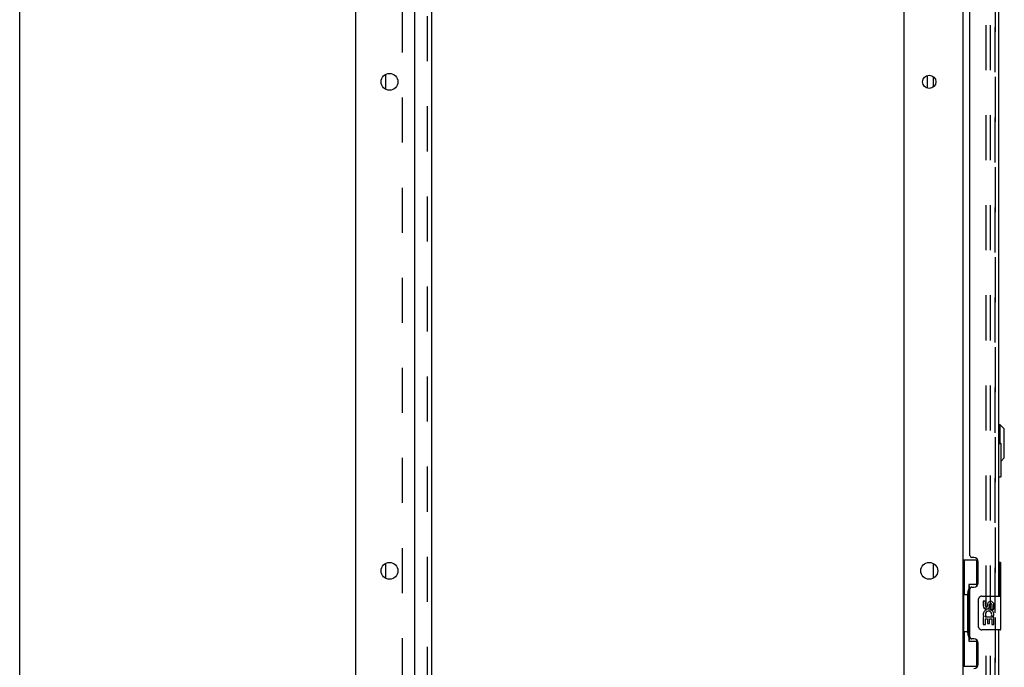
# Model space of a CAD drawing. Header units: inches. Extents: x 0 to 243, y 0 to 157.
# Tile 3 of 68: x 0 to 29, y 65 to 84. Entities that reach past the tile are written whole.
import ezdxf

# ---------------------------------------------------------------- set-up
doc = ezdxf.new("R2010")
doc.units = ezdxf.units.IN
doc.header["$LTSCALE"] = 13.357143
doc.header["$MEASUREMENT"] = 0
doc.linetypes.add('HIDDEN', pattern=[0.2, 0.1, -0.1])
doc.layers.get('0').update_dxf_attribs({"linetype": 'CONTINUOUS'})
for name, color, linetype in [('DEFAULT_2', 8, 'HIDDEN'), ('DOOR_2_ASSEMBLY', 7, 'CONTINUOUS'), ('DOOR_3_ASSEMBLY', 7, 'CONTINUOUS'), ('EXR_DOOR_ASSEMBLY', 7, 'CONTINUOUS'), ('MAIN_DOOR_ASSEMBLY', 7, 'CONTINUOUS'), ('SUBPANELS', 7, 'CONTINUOUS')]:
    doc.layers.add(name, color=color, linetype=linetype)

msp = doc.modelspace()

# ---------------------------------------------------------------- linework, layer by layer
at = {"color": 7, "linetype": 'Continuous'}
for p, q in [((0, 0), (0, 157.1429)), ((9.9653, 8.5329), (9.9653, 98.2829)), ((11.7153, 10.5329), (11.7153, 94.9079)), ((26.2153, 94.9079), (26.2153, 10.5329)), ((27.9653, 95.1266), (27.9653, 15.6891)), ((26.909, 81.7186), (26.9144, 82.0986)), ((27.0903, 81.755), (27.0903, 82.0607)), ((27.0903, 67.1913), (27.0903, 67.6244))]:
    msp.add_line(p, q, dxfattribs=at)
at = {"color": 3, "linetype": 'Continuous'}
for p, q in [((10.8403, 82.1244), (10.8403, 81.6913)), ((10.8403, 67.6244), (10.8403, 67.1913))]:
    msp.add_line(p, q, dxfattribs=at)
at = {"color": 7, "linetype": 'Continuous'}
for centre, radius in [((10.9653, 81.9079), 0.25), ((26.9653, 81.9079), 0.1975), ((10.9653, 67.4079), 0.25), ((26.9653, 67.4079), 0.25)]:
    msp.add_circle(centre, radius, dxfattribs=at)
at = {"layer": 'DEFAULT_2', "color": 8, "linetype": 'HIDDEN'}
for p, q in [((28.6528, 15.4704), (28.6528, 95.3454)), ((28.7778, 15.4704), (28.7778, 95.3454))]:
    msp.add_line(p, q, dxfattribs=at)
at = {"layer": 'DOOR_2_ASSEMBLY', "color": 7, "linetype": 'Continuous'}
for p, q in [((29.0233, 67.6579), (29.0473, 67.6579)), ((29.0623, 66.6729), (29.0623, 67.6429))]:
    msp.add_line(p, q, dxfattribs=at)
for centre, start, end in [((29.0473, 67.6429), 0, 90), ((29.0473, 66.6729), 270, 360)]:
    msp.add_arc(centre, 0.015, start, end, dxfattribs=at)
at = {"layer": 'DOOR_3_ASSEMBLY', "color": 8, "linetype": 'HIDDEN'}
msp.add_line((28.9193, 15.4044), (28.9193, 95.4114), dxfattribs=at)
at = {"layer": 'DOOR_3_ASSEMBLY', "color": 3, "linetype": 'Continuous'}
for p, q in [((29.0233, 90.1579), (29.0233, 66.6579)), ((28.1693, 67.8654), (28.1693, 88.9504)), ((28.2893, 67.8054), (28.2293, 67.8054)), ((28.4193, 67.0554), (28.4193, 67.6754)), ((28.1693, 65.4504), (28.1693, 66.8654)), ((28.2293, 66.9254), (28.2893, 66.9254)), ((28.2893, 65.3904), (28.2293, 65.3904)), ((29.0233, 65.6579), (29.0233, 45.1579)), ((28.4193, 64.6404), (28.4193, 65.2604))]:
    msp.add_line(p, q, dxfattribs=at)
at = {"layer": 'DOOR_3_ASSEMBLY', "color": 7, "linetype": 'Continuous'}
for p, q in [((27.9653, 67.7329), (28.4058, 67.7329)), ((28.0043, 67.7329), (28.0043, 66.7079)), ((28.3693, 67.7329), (28.3693, 66.953)), ((28.1423, 66.9979), (28.1423, 65.3179)), ((28.3693, 66.9979), (28.1423, 66.9979)), ((27.9827, 66.7079), (27.9827, 65.6079)), ((27.9827, 66.7079), (28.1053, 66.7079)), ((28.1053, 66.7381), (28.1053, 66.7586)), ((28.1053, 65.6079), (28.1053, 66.7079)), ((28.4284, 65.7579), (28.4284, 66.5579)), ((28.5283, 66.6579), (29.0683, 66.6579)), ((29.0833, 65.6729), (29.0833, 66.6429)), ((28.566, 66.5037), (28.566, 66.3673)), ((28.6288, 66.5037), (28.566, 66.5037)), ((28.6288, 66.3673), (28.6288, 66.5037)), ((28.6939, 66.4299), (28.694, 66.3609)), ((28.7546, 66.3673), (28.7546, 66.4093)), ((28.8174, 66.4093), (28.8174, 66.273)), ((28.8174, 66.273), (28.8803, 66.273)), ((28.8803, 66.273), (28.8803, 66.4094)), ((28.566, 66.0424), (28.566, 65.812)), ((28.5842, 66.0424), (28.566, 66.0424)), ((28.6186, 66.0424), (28.646, 66.0616)), ((28.6186, 66.0424), (28.8803, 66.0424)), ((28.6288, 65.812), (28.6288, 65.9795)), ((28.6288, 65.9795), (28.694, 65.9795)), ((28.694, 65.9795), (28.694, 65.8435)), ((28.7546, 65.8435), (28.7546, 65.9795)), ((28.7546, 65.9795), (28.8174, 65.9795)), ((28.8097, 66.0784), (28.8674, 66.0534)), ((28.8174, 65.9795), (28.8174, 65.812)), ((28.8803, 65.812), (28.8803, 66.0424)), ((28.566, 65.812), (28.6288, 65.812)), ((28.694, 65.8435), (28.7546, 65.8435)), ((28.8174, 65.812), (28.8803, 65.812)), ((27.9827, 65.6079), (28.1053, 65.6079)), ((28.0043, 65.6079), (28.0043, 64.5829)), ((28.1053, 65.5571), (28.1053, 65.5776)), ((29.0683, 65.6579), (28.5283, 65.6579)), ((28.1423, 65.3179), (28.3693, 65.3179)), ((28.3693, 65.3627), (28.3693, 64.5829)), ((27.9653, 64.5829), (28.4058, 64.5829))]:
    msp.add_line(p, q, dxfattribs=at)
for points in [[(28.1423, 66.9741), (28.1425, 66.9707), (28.143, 66.9671), (28.1439, 66.9631), (28.1452, 66.9587), (28.1468, 66.954), (28.1489, 66.9489), (28.1514, 66.9433), (28.1543, 66.9374), (28.1577, 66.9309), (28.1616, 66.924), (28.1659, 66.9166), (28.1707, 66.9088), (28.176, 66.9004), (28.1783, 66.8968)], [(28.4284, 66.5579), (28.4286, 66.5642), (28.4292, 66.5704), (28.4301, 66.5765), (28.4314, 66.5825), (28.4331, 66.5883), (28.4351, 66.594)], [(28.4351, 65.7217), (28.4331, 65.7274), (28.4314, 65.7332), (28.4301, 65.7392), (28.4292, 65.7453), (28.4286, 65.7516), (28.4284, 65.7579)], [(28.1783, 65.4189), (28.176, 65.4153), (28.1707, 65.4069), (28.1659, 65.3991), (28.1616, 65.3917), (28.1577, 65.3848), (28.1543, 65.3783), (28.1514, 65.3724), (28.1489, 65.3668), (28.1468, 65.3617), (28.1452, 65.357), (28.1439, 65.3526), (28.143, 65.3486), (28.1425, 65.345), (28.1423, 65.3416)]]:
    msp.add_lwpolyline(points, dxfattribs=at)
at = {"layer": 'DOOR_3_ASSEMBLY', "color": 3, "linetype": 'Continuous'}
for centre, radius, start, end in [((28.2293, 67.8654), 0.06, 180, 270), ((28.2893, 67.6754), 0.13, 0, 90), ((28.2293, 66.8654), 0.06, 90, 180), ((28.2893, 67.0554), 0.13, 270, 360), ((28.2293, 65.4504), 0.06, 180, 270), ((28.2893, 65.2604), 0.13, 0, 90), ((28.2893, 64.6404), 0.13, 270, 360)]:
    msp.add_arc(centre, radius, start, end, dxfattribs=at)
at = {"layer": 'DOOR_3_ASSEMBLY', "color": 7, "linetype": 'Continuous'}
for centre, radius, start, end in [((28.5283, 66.5579), 0.1, 90, 158.79459), ((29.0683, 66.6429), 0.015, 0, 90), ((28.6603, 66.3673), 0.0943, 180, 360), ((28.7231, 66.1159), 0.1572, 336.59665, 161.87913), ((28.6603, 66.3673), 0.0314, 180, 261.22946), ((28.6596, 66.3722), 0.0362, 263.42855, 341.76278), ((28.7861, 66.4094), 0.0943, 68.69989, 167.43379), ((28.786, 66.4093), 0.0314, 0, 180.04847), ((28.7861, 66.4094), 0.0943, 0, 68.67039), ((28.7198, 66.1156), 0.1541, 161.41988, 206.19629), ((28.7231, 66.1159), 0.1572, 205.73705, 207.8532), ((28.7231, 66.1159), 0.0943, 336.59665, 215.11217), ((28.5283, 65.7579), 0.1, 201.20502, 270), ((29.0683, 65.6729), 0.015, 270, 360)]:
    msp.add_arc(centre, radius, start, end, dxfattribs=at)
for centre, start_param, end_param in [((28.2094, 66.7484), 0.699287, 1.5140098), ((28.2094, 66.7484), -4.6556025, -3.8408796), ((28.2094, 65.5674), 0.699287, 1.5140098), ((28.2094, 65.5674), -4.6556025, -3.8408796)]:
    msp.add_ellipse(centre, major_axis=(0, 0.18), ratio=0.5794935, start_param=start_param, end_param=end_param, dxfattribs=at)
at = {"layer": 'EXR_DOOR_ASSEMBLY', "color": 3, "linetype": 'Continuous'}
for p, q in [((29.0333, 71.1879), (29.0333, 84.6879)), ((29.0333, 67.6579), (29.0333, 70.1879))]:
    msp.add_line(p, q, dxfattribs=at)
at = {"layer": 'EXR_DOOR_ASSEMBLY', "color": 7, "linetype": 'Continuous'}
for p, q in [((29.0727, 71.739), (29.0333, 71.739)), ((29.0727, 71.1879), (29.0727, 71.739)), ((29.1908, 71.6209), (29.0727, 71.739)), ((29.1908, 70.7548), (29.1908, 71.6209)), ((29.0233, 71.1879), (29.0783, 71.1879)), ((29.0933, 70.2029), (29.0933, 71.1729)), ((29.1908, 70.7548), (29.0933, 70.6573)), ((29.0783, 70.1879), (29.0233, 70.1879))]:
    msp.add_line(p, q, dxfattribs=at)
for centre, start, end in [((29.0783, 71.1729), 0, 90), ((29.0783, 70.2029), 270, 360)]:
    msp.add_arc(centre, 0.015, start, end, dxfattribs=at)
at = {"layer": 'MAIN_DOOR_ASSEMBLY', "color": 8, "linetype": 'HIDDEN'}
msp.add_line((28.9193, 95.4114), (28.9193, 15.4044), dxfattribs=at)
at = {"layer": 'MAIN_DOOR_ASSEMBLY', "color": 7, "linetype": 'Continuous'}
for p, q in [((29.0473, 67.6579), (29.0683, 67.6579)), ((29.0833, 66.6729), (29.0833, 67.6429))]:
    msp.add_line(p, q, dxfattribs=at)
for centre, start, end in [((29.0683, 67.6429), 0, 90), ((29.0683, 66.6729), 270, 360)]:
    msp.add_arc(centre, 0.015, start, end, dxfattribs=at)
at = {"layer": 'SUBPANELS', "color": 3, "linetype": 'Continuous'}
msp.add_line((12.2153, 16.5641), (12.2153, 94.2516), dxfattribs=at)
at = {"layer": 'SUBPANELS', "color": 8, "linetype": 'HIDDEN'}
for p, q in [((12.0903, 18.4038), (12.0903, 92.412)), ((11.3403, 92.1266), (11.3403, 18.6891))]:
    msp.add_line(p, q, dxfattribs=at)

doc.saveas('drawing.dxf')
